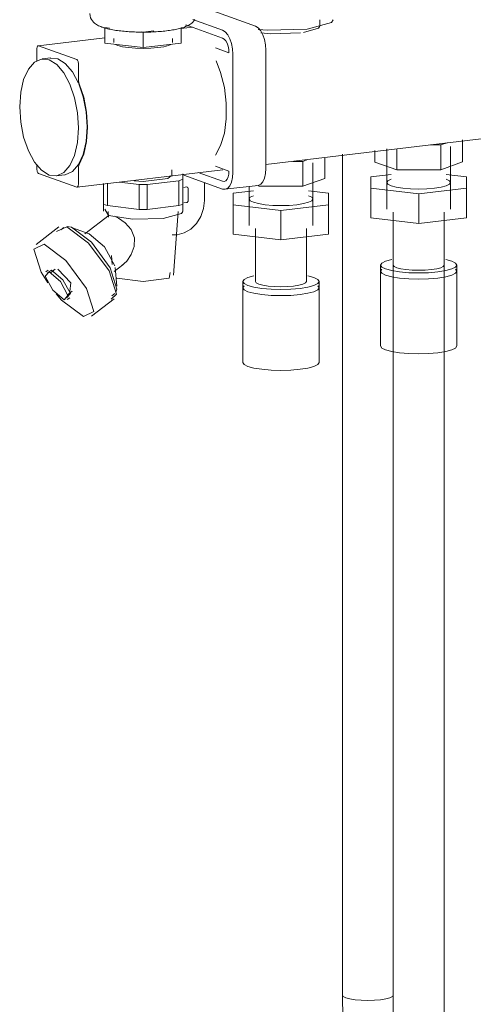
# Model space of a CAD drawing. Header units: millimetres. Extents: x 38570 to 76040, y -5041 to 9267.
# Tile 104 of 168: x 71215 to 71358, y -2187 to -1877. Entities that reach past the tile are written whole.
import ezdxf

# ---------------------------------------------------------------- set-up
doc = ezdxf.new("R2010")
doc.units = ezdxf.units.MM
doc.layers.add('M-EQPM-____-OTLN', color=50, linetype='Continuous', lineweight=20)
doc.layers.add('P-PIPE-____-OTLN', color=3, linetype='Continuous', lineweight=20)

# ---------------------------------------------------------------- blocks, each defined once
blk = doc.blocks.new('ADSK_Коллектор с регулирующими клапанами и расходомерами - N5-1658361-3D Отопление Right')
at = {"layer": 'M-EQPM-____-OTLN'}
for p, q in [((49881.37, -1873.01), (49898.62, -1879.19)), ((49888.23, -1880.43), (49878.92, -1877.09)), ((49918.84, -1879.07), (49918.84, -1877.11)), ((49851.28, -1879.56), (49852.71, -1879.73)), ((49851.28, -1879.56), (49851.28, -1884.45)), ((49862.69, -1880.92), (49863.28, -1880.99)), ((49863.28, -1880.99), (49866.61, -1880.59)), ((49863.28, -1880.99), (49863.28, -1885.89)), ((49878.79, -1879.49), (49875.28, -1879.91)), ((49875.28, -1879.56), (49875.28, -1884.45)), ((49876.5, -1879.11), (49877.42, -1879)), ((49876.69, -1878.74), (49888.23, -1882.88)), ((49851.28, -1882.78), (49830.31, -1885.28)), ((49863.28, -1885.89), (49851.28, -1884.45)), ((49854.08, -1883.02), (49854.08, -1884.24)), ((49875.28, -1884.45), (49863.28, -1885.89)), ((49872.48, -1884.24), (49872.48, -1883.02)), ((49829.93, -1886.1), (49829.93, -1890.13)), ((49842.43, -1889.6), (49830.43, -1885.3)), ((49855.31, -1885.19), (49854.57, -1884.86)), ((49890.23, -1887.51), (49885.98, -1885.98)), ((49901.87, -1886.71), (49901.87, -1923.89)), ((49834.24, -1889.14), (49831.55, -1889.46)), ((49891.48, -1925.13), (49891.48, -1887.95)), ((49842.93, -1895.81), (49842.93, -1890.76)), ((49901.87, -1922.64), (50061.5, -1903.57)), ((49963.68, -1914.85), (49963.68, -1921.83)), ((49936.08, -1918.17), (49936.08, -1921.84)), ((49939.88, -1917.71), (49939.88, -1936.61)), ((49942.99, -1917.91), (49942.99, -1924.31)), ((49953.61, -1916.48), (49956.79, -1916.48)), ((49956.79, -1916.48), (49958.77, -1915.77)), ((49956.79, -1916.48), (49956.79, -1924.31)), ((49959.88, -1936.61), (49959.88, -1916.94)), ((49913.49, -1921.65), (49915.07, -1921.08)), ((49920.38, -1920.64), (49920.38, -1927.01)), ((49829.93, -1922.79), (49829.93, -1924.25)), ((49842.55, -1929.73), (49888.3, -1924.26)), ((49842.93, -1928.91), (49842.93, -1923.86)), ((49872.28, -1926.07), (49872.28, -1924.35)), ((49885.98, -1923.16), (49890.23, -1924.68)), ((49910.31, -1921.65), (49913.49, -1921.65)), ((49913.49, -1921.65), (49913.49, -1929.48)), ((49916.58, -1941.78), (49916.58, -1922.12)), ((49942.99, -1924.31), (49936.08, -1921.84)), ((49956.79, -1924.31), (49942.99, -1924.31)), ((49963.68, -1921.83), (49956.79, -1924.31)), ((49830.43, -1925.41), (49842.43, -1929.71)), ((49835.94, -1926.19), (49838.63, -1925.87)), ((49864.57, -1928.9), (49874.49, -1927.71)), ((49874.49, -1927.71), (49874.49, -1935.54)), ((49875.78, -1927.25), (49875.78, -1925.59)), ((49875.78, -1927.25), (49875.78, -1935.08)), ((49876.03, -1925.95), (49888.23, -1930.33)), ((49888.23, -1927.88), (49880.56, -1925.13)), ((49920.38, -1927.01), (49913.49, -1929.48)), ((49941.22, -1925.74), (49934.88, -1926.5)), ((49934.88, -1926.5), (49934.88, -1930.09)), ((49964.88, -1926.5), (49958.54, -1925.74)), ((49964.88, -1930.09), (49964.88, -1926.5)), ((49850.78, -1928.59), (49850.78, -1935.08)), ((49852.07, -1928.44), (49852.07, -1935.54)), ((49855.72, -1928.15), (49861.99, -1928.9)), ((49861.99, -1928.9), (49861.99, -1936.73)), ((49864.57, -1928.9), (49864.57, -1936.73)), ((49876.03, -1929.8), (49876.96, -1929.69)), ((49877.39, -1930.13), (49877.39, -1934.04)), ((49882.59, -1928.3), (49882.59, -1933.91)), ((49888.23, -1930.33), (49889, -1930.42)), ((49889, -1930.42), (49899.4, -1929.18)), ((49896.58, -1929.51), (49896.58, -1941.78)), ((49899.69, -1929.48), (49898.98, -1929.23)), ((49913.49, -1929.48), (49899.69, -1929.48)), ((49934.88, -1930.09), (49949.88, -1931.88)), ((49934.88, -1930.09), (49934.88, -1939.38)), ((49949.88, -1931.88), (49964.88, -1930.09)), ((49964.88, -1930.09), (49964.88, -1939.38)), ((49850.78, -1933.89), (49850.78, -1937.32)), ((49875.78, -1937.32), (49875.78, -1933.89)), ((49897.92, -1930.92), (49891.58, -1931.67)), ((49891.58, -1931.67), (49891.58, -1935.26)), ((49921.58, -1931.67), (49915.24, -1930.92)), ((49921.58, -1935.26), (49921.58, -1931.67)), ((49949.88, -1931.88), (49949.88, -1941.17)), ((49851.2, -1936.65), (49852.45, -1938.61)), ((49861.99, -1936.73), (49852.07, -1935.54)), ((49874.49, -1935.54), (49864.57, -1936.73)), ((49876.96, -1934.59), (49876.03, -1934.7)), ((49891.58, -1935.26), (49906.58, -1937.05)), ((49891.58, -1935.26), (49891.58, -1944.55)), ((49906.58, -1937.05), (49921.58, -1935.26)), ((49906.58, -1937.05), (49906.58, -1946.34)), ((49921.58, -1935.26), (49921.58, -1944.55)), ((49852.58, -1938.55), (49844.97, -1944.42)), ((49852.28, -1937.35), (49852.41, -1939.15)), ((49872.78, -1957.4), (49874.28, -1937.35)), ((49949.88, -1941.17), (49934.88, -1939.38)), ((49941.88, -1937.59), (49941.88, -1954.22)), ((49964.88, -1939.38), (49949.88, -1941.17)), ((49957.88, -1954.22), (49957.88, -1937.59)), ((49836.76, -1942.23), (49829.63, -1947.73)), ((49839.29, -1942.17), (49836.06, -1943.69)), ((49838.4, -1942.41), (49837.46, -1943.14)), ((49840.73, -1942.36), (49839.4, -1942.1)), ((49846.32, -1944.39), (49840.75, -1942.37)), ((49898.58, -1942.76), (49898.58, -1959.39)), ((49914.58, -1959.39), (49914.58, -1942.76)), ((49872.38, -1944.76), (49873.93, -1944.73)), ((49906.58, -1946.34), (49891.58, -1944.55)), ((49921.58, -1944.55), (49906.58, -1946.34)), ((49853.31, -1951.18), (49853.53, -1954.07)), ((49835.66, -1955.54), (49834.16, -1956.7)), ((49854.13, -1956.29), (49856.92, -1954.15)), ((49855.04, -1960.89), (49854.5, -1954.99)), ((49937.88, -1954.22), (49937.88, -1956.18)), ((49938.29, -1955.53), (49937.88, -1956.18)), ((49937.88, -1956.18), (49938.29, -1955.53)), ((49945.88, -1955.65), (49944.22, -1955.39)), ((49947.81, -1955.82), (49945.88, -1955.65)), ((49953.88, -1955.65), (49951.95, -1955.82)), ((49955.54, -1955.39), (49953.88, -1955.65)), ((49956.81, -1955.05), (49955.54, -1955.39)), ((49957.61, -1954.65), (49956.81, -1955.05)), ((49957.88, -1954.22), (49957.61, -1954.65)), ((49961.88, -1956.18), (49961.47, -1955.53)), ((49961.47, -1955.53), (49961.88, -1956.18)), ((49961.88, -1956.18), (49961.88, -1954.22)), ((49833.48, -1955.81), (49832.73, -1956.39)), ((49834.46, -1955.79), (49833.22, -1956.69)), ((49937.88, -1956.18), (49937.88, -1979.66)), ((49949.88, -1955.88), (49947.81, -1955.82)), ((49951.95, -1955.82), (49949.88, -1955.88)), ((49961.88, -1979.66), (49961.88, -1956.18)), ((49894.58, -1959.39), (49894.58, -1961.35)), ((49894.99, -1960.71), (49894.58, -1961.35)), ((49894.58, -1961.35), (49894.99, -1960.71)), ((49894.58, -1961.35), (49894.58, -1984.83)), ((49918.58, -1961.35), (49918.17, -1960.71)), ((49918.17, -1960.71), (49918.58, -1961.35)), ((49918.58, -1961.35), (49918.58, -1959.39)), ((49918.58, -1984.83), (49918.58, -1961.35)), ((49839.45, -1965.1), (49840.2, -1964.52)), ((49839.52, -1963.63), (49841.02, -1962.48)), ((49847.05, -1970.29), (49854.17, -1964.79)), ((49853.47, -1963.88), (49854.41, -1963.16))]:
    blk.add_line(p, q, dxfattribs=at)
for points in [[(49846.53, -1875.19, 0), (49846.59, -1875.87, 0), (49846.77, -1876.5, 0), (49847.03, -1877.04, 0), (49847.34, -1877.49, 0), (49847.66, -1877.86, 0), (49847.98, -1878.16, 0), (49848.31, -1878.41, 0), (49848.64, -1878.63, 0), (49848.96, -1878.82, 0), (49849.29, -1878.99, 0), (49849.63, -1879.15, 0), (49849.97, -1879.29, 0), (49850.33, -1879.43, 0), (49850.36, -1879.44, 0)], [(49879.52, -1877.04, 0), (49879.22, -1877.49, 0), (49878.9, -1877.86, 0), (49878.57, -1878.16, 0), (49878.24, -1878.41, 0), (49877.92, -1878.63, 0), (49877.59, -1878.82, 0), (49877.26, -1878.99, 0), (49876.93, -1879.15, 0), (49876.58, -1879.29, 0), (49876.23, -1879.43, 0), (49875.87, -1879.55, 0), (49875.49, -1879.67, 0), (49875.11, -1879.78, 0), (49874.71, -1879.89, 0), (49874.3, -1879.99, 0), (49873.88, -1880.08, 0), (49873.45, -1880.17, 0), (49873, -1880.26, 0), (49872.54, -1880.34, 0), (49872.07, -1880.42, 0), (49871.59, -1880.49, 0), (49871.1, -1880.56, 0), (49870.6, -1880.62, 0), (49870.09, -1880.68, 0), (49869.57, -1880.74, 0), (49869.04, -1880.79, 0), (49868.5, -1880.83, 0), (49867.96, -1880.87, 0), (49867.41, -1880.91, 0), (49866.85, -1880.94, 0), (49866.29, -1880.97, 0), (49865.72, -1880.99, 0), (49865.15, -1881.01, 0), (49864.58, -1881.02, 0), (49864.01, -1881.03, 0), (49863.43, -1881.04, 0), (49862.86, -1881.04, 0), (49862.28, -1881.03, 0), (49861.71, -1881.02, 0), (49861.14, -1881, 0), (49860.57, -1880.98, 0), (49860.01, -1880.96, 0), (49859.45, -1880.93, 0), (49858.9, -1880.89, 0), (49858.35, -1880.86, 0), (49857.81, -1880.81, 0), (49857.27, -1880.76, 0), (49856.75, -1880.71, 0), (49856.23, -1880.66, 0), (49855.72, -1880.59, 0), (49855.23, -1880.53, 0), (49854.74, -1880.46, 0), (49854.26, -1880.38, 0), (49853.8, -1880.3, 0), (49853.35, -1880.22, 0), (49852.91, -1880.13, 0), (49852.48, -1880.04, 0), (49852.06, -1879.94, 0), (49851.66, -1879.84, 0), (49851.27, -1879.73, 0), (49850.89, -1879.62, 0), (49850.52, -1879.49, 0), (49850.36, -1879.44, 0)], [(49899.47, -1880.18, 0), (49902.31, -1880.41, 0), (49914.82, -1880.07, 0), (49922.5, -1877.99, 0), (49922.99, -1877.19, 0)], [(49891.48, -1887.95, 0), (49891.37, -1886.27, 0), (49891.05, -1884.62, 0), (49890.53, -1883.12, 0), (49889.86, -1881.86, 0), (49889.07, -1880.95, 0), (49888.23, -1880.43, 0)], [(49898.62, -1879.19, 0), (49899.47, -1879.71, 0), (49900.25, -1880.62, 0), (49900.92, -1881.87, 0), (49901.44, -1883.38, 0), (49901.76, -1885.03, 0), (49901.87, -1886.71, 0)], [(49900.26, -1881.23, 0), (49903.41, -1881.52, 0), (49912.71, -1881.27, 0)], [(49913.63, -1881.14, 0), (49918.42, -1879.73, 0), (49918.79, -1879.13, 0)], [(49888.23, -1882.88, 0), (49888.75, -1883.19, 0), (49889.23, -1883.76, 0), (49889.65, -1884.53, 0), (49889.96, -1885.45, 0), (49890.16, -1886.47, 0), (49890.23, -1887.51, 0)], [(49830.43, -1885.3, 0), (49830.3, -1885.29, 0), (49830.18, -1885.34, 0), (49830.08, -1885.46, 0), (49830, -1885.63, 0), (49829.95, -1885.85, 0), (49829.93, -1886.1, 0)], [(49871.98, -1884.86, 0), (49871.25, -1885.19, 0), (49869.78, -1885.59, 0), (49867.88, -1885.89, 0), (49865.66, -1886.08, 0), (49863.28, -1886.14, 0), (49860.9, -1886.08, 0), (49858.68, -1885.89, 0), (49856.77, -1885.59, 0), (49855.31, -1885.19, 0)], [(49843, -1911.14, 0), (49842.68, -1906.34, 0), (49841.76, -1901.65, 0), (49840.29, -1897.37, 0), (49838.37, -1893.81, 0), (49836.14, -1891.2, 0), (49833.75, -1889.73, 0), (49831.35, -1889.48, 0), (49829.12, -1890.49, 0), (49827.21, -1892.68, 0), (49825.74, -1895.9, 0), (49824.81, -1899.94, 0), (49824.5, -1904.51, 0)], [(49834.04, -1889.16, 0), (49836.43, -1889.4, 0), (49838.83, -1890.88, 0), (49841.06, -1893.49, 0), (49842.97, -1897.05, 0)], [(49842.93, -1890.76, 0), (49842.91, -1890.5, 0), (49842.86, -1890.24, 0), (49842.78, -1890.01, 0), (49842.68, -1889.82, 0), (49842.56, -1889.68, 0), (49842.43, -1889.6, 0)], [(49886.26, -1890.08, 0), (49887.64, -1893.7, 0), (49888.81, -1898.42, 0), (49889.41, -1903.36, 0), (49889.41, -1908.23, 0), (49888.81, -1912.75, 0), (49887.64, -1916.63, 0), (49885.98, -1919.67, 0)], [(49843.21, -1897.26, 0), (49843.06, -1896.8, 0), (49842.96, -1896.31, 0), (49842.93, -1895.81, 0)], [(49843.08, -1897.31, 0), (49844.44, -1901.33, 0), (49845.37, -1906.02, 0), (49845.68, -1910.82, 0)], [(49843.21, -1922.61, 0), (49844.62, -1919.37, 0), (49845.5, -1915.37, 0), (49845.81, -1910.86, 0), (49845.5, -1906.14, 0), (49844.62, -1901.51, 0), (49843.21, -1897.26, 0)], [(49824.5, -1904.51, 0), (49824.81, -1909.31, 0), (49825.74, -1914, 0), (49827.21, -1918.28, 0), (49829.12, -1921.84, 0), (49831.35, -1924.45, 0), (49833.75, -1925.93, 0), (49836.14, -1926.17, 0), (49838.37, -1925.16, 0), (49840.29, -1922.97, 0), (49841.76, -1919.75, 0), (49842.68, -1915.71, 0), (49843, -1911.14, 0)], [(49845.68, -1910.82, 0), (49845.37, -1915.39, 0), (49844.44, -1919.43, 0), (49842.97, -1922.65, 0), (49841.06, -1924.84, 0), (49838.83, -1925.85, 0)], [(49829.93, -1924.25, 0), (49829.95, -1924.51, 0), (49830, -1924.77, 0), (49830.08, -1925, 0), (49830.18, -1925.19, 0), (49830.3, -1925.33, 0), (49830.43, -1925.41, 0)], [(49842.93, -1923.86, 0), (49842.96, -1923.38, 0), (49843.06, -1922.95, 0), (49843.21, -1922.61, 0)], [(49890.23, -1924.68, 0), (49890.16, -1925.67, 0), (49889.96, -1926.54, 0), (49889.65, -1927.24, 0), (49889.23, -1927.71, 0), (49888.75, -1927.93, 0), (49888.23, -1927.88, 0)], [(49901.87, -1923.89, 0), (49901.76, -1925.5, 0), (49901.44, -1926.91, 0), (49900.92, -1928.05, 0), (49900.25, -1928.82, 0), (49899.47, -1929.17, 0)], [(49872.05, -1926.18, 0), (49871.07, -1927, 0), (49863.28, -1927.93, 0), (49860.43, -1927.8, 0)], [(49874.49, -1927.71, 0), (49875.19, -1927.49, 0), (49875.78, -1927.25, 0)], [(49889.07, -1930.41, 0), (49889.86, -1930.06, 0), (49890.53, -1929.29, 0), (49891.05, -1928.16, 0), (49891.37, -1926.74, 0), (49891.48, -1925.13, 0)], [(49939.88, -1928.29, 0), (49940.22, -1927.76, 0), (49941.22, -1927.26, 0)], [(49958.54, -1927.26, 0), (49959.54, -1927.76, 0), (49959.88, -1928.29, 0)], [(49842.43, -1929.71, 0), (49842.56, -1929.72, 0), (49842.68, -1929.67, 0), (49842.78, -1929.55, 0), (49842.86, -1929.38, 0), (49842.91, -1929.16, 0), (49842.93, -1928.91, 0)], [(49861.99, -1928.9, 0), (49863.28, -1928.91, 0), (49864.57, -1928.9, 0)], [(49876.96, -1929.69, 0), (49877.07, -1929.7, 0), (49877.18, -1929.73, 0), (49877.27, -1929.8, 0), (49877.33, -1929.89, 0), (49877.38, -1930.01, 0), (49877.39, -1930.13, 0)], [(49954.88, -1930.09, 0), (49952.47, -1930.29, 0), (49949.88, -1930.36, 0), (49947.29, -1930.29, 0), (49944.88, -1930.09, 0), (49942.81, -1929.76, 0), (49941.22, -1929.33, 0), (49940.22, -1928.83, 0), (49939.88, -1928.29, 0)], [(49959.88, -1928.29, 0), (49959.54, -1928.83, 0), (49958.54, -1929.33, 0), (49956.95, -1929.76, 0), (49954.88, -1930.09, 0)], [(49873.93, -1944.73, 0), (49876.17, -1944.13, 0), (49878.26, -1942.9, 0), (49880.05, -1941.13, 0), (49881.43, -1938.94, 0), (49882.29, -1936.48, 0), (49882.59, -1933.91, 0)], [(49896.58, -1933.47, 0), (49896.92, -1932.93, 0), (49897.92, -1932.43, 0)], [(49911.58, -1935.26, 0), (49909.17, -1935.46, 0), (49906.58, -1935.53, 0), (49903.99, -1935.46, 0), (49901.58, -1935.26, 0), (49899.51, -1934.93, 0), (49897.92, -1934.5, 0), (49896.92, -1934, 0), (49896.58, -1933.47, 0)], [(49916.58, -1933.47, 0), (49916.24, -1934, 0), (49915.24, -1934.5, 0), (49913.65, -1934.93, 0), (49911.58, -1935.26, 0)], [(49915.24, -1932.43, 0), (49916.24, -1932.93, 0), (49916.58, -1933.47, 0)], [(49852.07, -1935.54, 0), (49851.37, -1935.32, 0), (49850.78, -1935.08, 0)], [(49864.57, -1936.73, 0), (49863.28, -1936.74, 0), (49861.99, -1936.73, 0)], [(49875.78, -1935.08, 0), (49875.19, -1935.32, 0), (49874.49, -1935.54, 0)], [(49877.39, -1934.04, 0), (49877.38, -1934.17, 0), (49877.33, -1934.3, 0), (49877.27, -1934.41, 0), (49877.18, -1934.49, 0), (49877.07, -1934.56, 0), (49876.96, -1934.59, 0)], [(49852.45, -1938.61, 0), (49860.04, -1939.82, 0), (49869.53, -1939.56, 0), (49875.35, -1937.99, 0), (49875.72, -1937.38, 0)], [(49856.46, -1954.46, 0), (49858.12, -1952.97, 0), (49859.52, -1950.86, 0), (49860.47, -1948.37, 0), (49860.61, -1945.64, 0), (49859.54, -1943.03, 0), (49857.6, -1940.96, 0), (49855.51, -1939.49, 0), (49854.27, -1938.83, 0)], [(49853.28, -1964.99, 0), (49854.87, -1963.33, 0), (49852.59, -1956.06, 0), (49846.14, -1947.3, 0), (49839.29, -1942.17, 0)], [(49854.75, -1962.76, 0), (49855.05, -1961.81, 0), (49852.95, -1955.13, 0), (49847.02, -1947.08, 0), (49840.73, -1942.36, 0)], [(49854.42, -1954.5, 0), (49851.18, -1948.54, 0), (49846.31, -1944.39, 0)], [(49832.17, -1947.67, 0), (49828.94, -1949.19, 0), (49831.22, -1956.45, 0), (49833.29, -1959.82, 0)], [(49844.51, -1970.34, 0), (49847.74, -1968.83, 0), (49845.47, -1961.56, 0), (49839.02, -1952.8, 0), (49832.17, -1947.67, 0)], [(49941.39, -1952.46, 0), (49939.49, -1952.98, 0), (49938.29, -1953.58, 0), (49937.88, -1954.22, 0)], [(49961.88, -1954.22, 0), (49961.47, -1953.58, 0), (49960.27, -1952.98, 0), (49958.37, -1952.46, 0)], [(49840.24, -1962.49, 0), (49840.53, -1959.79, 0), (49836.44, -1955.52, 0)], [(49937.88, -1954.22, 0), (49938.29, -1954.86, 0), (49939.49, -1955.46, 0), (49941.39, -1955.98, 0), (49943.88, -1956.37, 0), (49946.77, -1956.62, 0), (49949.88, -1956.7, 0), (49952.99, -1956.62, 0), (49955.88, -1956.37, 0)], [(49944.22, -1955.39, 0), (49942.95, -1955.05, 0), (49942.15, -1954.65, 0), (49941.88, -1954.22, 0)], [(49955.88, -1956.37, 0), (49958.37, -1955.98, 0), (49960.27, -1955.46, 0), (49961.47, -1954.86, 0), (49961.88, -1954.22, 0)], [(49833.71, -1956.37, 0), (49832.52, -1957.7, 0), (49834.9, -1962.08, 0), (49838.47, -1965.12, 0)], [(49838.47, -1965.12, 0), (49839.66, -1963.79, 0), (49837.28, -1959.41, 0), (49833.71, -1956.37, 0)], [(49839.22, -1964.54, 0), (49840.41, -1963.21, 0), (49838.03, -1958.83, 0), (49834.46, -1955.79, 0)], [(49855.05, -1958.36, 0), (49863.28, -1959.34, 0), (49871.51, -1958.36, 0), (49871.74, -1956.54, 0)], [(49898.09, -1957.64, 0), (49896.19, -1958.15, 0), (49894.99, -1958.75, 0), (49894.58, -1959.39, 0)], [(49918.58, -1959.39, 0), (49918.17, -1958.75, 0), (49916.97, -1958.15, 0), (49915.06, -1957.64, 0)], [(49937.88, -1956.18, 0), (49938.29, -1956.82, 0), (49939.49, -1957.42, 0), (49941.39, -1957.93, 0), (49943.88, -1958.33, 0), (49946.77, -1958.58, 0), (49949.88, -1958.66, 0), (49952.99, -1958.58, 0), (49955.88, -1958.33, 0)], [(49955.88, -1958.33, 0), (49952.99, -1958.58, 0), (49949.88, -1958.66, 0), (49946.77, -1958.58, 0), (49943.88, -1958.33, 0), (49941.39, -1957.93, 0), (49939.49, -1957.42, 0), (49938.29, -1956.82, 0), (49937.88, -1956.18, 0)], [(49955.88, -1958.33, 0), (49958.37, -1957.93, 0), (49960.27, -1957.42, 0), (49961.47, -1956.82, 0), (49961.88, -1956.18, 0)], [(49961.88, -1956.18, 0), (49961.47, -1956.82, 0), (49960.27, -1957.42, 0), (49958.37, -1957.93, 0), (49955.88, -1958.33, 0)], [(49894.58, -1959.39, 0), (49894.99, -1960.04, 0), (49896.19, -1960.63, 0), (49898.09, -1961.15, 0), (49900.58, -1961.54, 0), (49903.47, -1961.79, 0), (49906.58, -1961.88, 0), (49909.68, -1961.79, 0), (49912.58, -1961.54, 0)], [(49894.58, -1961.35, 0), (49894.99, -1961.99, 0), (49896.19, -1962.59, 0), (49898.09, -1963.1, 0), (49900.58, -1963.5, 0), (49903.47, -1963.75, 0), (49906.58, -1963.83, 0), (49909.68, -1963.75, 0), (49912.58, -1963.5, 0)], [(49912.58, -1963.5, 0), (49909.68, -1963.75, 0), (49906.58, -1963.83, 0), (49903.47, -1963.75, 0), (49900.58, -1963.5, 0), (49898.09, -1963.1, 0), (49896.19, -1962.59, 0), (49894.99, -1961.99, 0), (49894.58, -1961.35, 0)], [(49910.58, -1960.83, 0), (49908.65, -1960.99, 0), (49906.58, -1961.05, 0), (49904.51, -1960.99, 0), (49902.58, -1960.83, 0), (49900.92, -1960.56, 0), (49899.65, -1960.22, 0), (49898.85, -1959.82, 0), (49898.58, -1959.39, 0)], [(49914.58, -1959.39, 0), (49914.31, -1959.82, 0), (49913.51, -1960.22, 0), (49912.24, -1960.56, 0), (49910.58, -1960.83, 0)], [(49912.58, -1961.54, 0), (49915.06, -1961.15, 0), (49916.97, -1960.63, 0), (49918.17, -1960.04, 0), (49918.58, -1959.39, 0)], [(49912.58, -1963.5, 0), (49915.06, -1963.1, 0), (49916.97, -1962.59, 0), (49918.17, -1961.99, 0), (49918.58, -1961.35, 0)], [(49918.58, -1961.35, 0), (49918.17, -1961.99, 0), (49916.97, -1962.59, 0), (49915.06, -1963.1, 0), (49912.58, -1963.5, 0)], [(49835.92, -1963.27, 0), (49837.67, -1965.22, 0), (49844.51, -1970.34, 0)], [(49955.88, -1981.81, 0), (49952.99, -1982.06, 0), (49949.88, -1982.14, 0), (49946.77, -1982.06, 0), (49943.88, -1981.81, 0), (49941.39, -1981.41, 0), (49939.49, -1980.9, 0), (49938.29, -1980.3, 0), (49937.88, -1979.66, 0)], [(49961.88, -1979.66, 0), (49961.47, -1980.3, 0), (49960.27, -1980.9, 0), (49958.37, -1981.41, 0), (49955.88, -1981.81, 0)], [(49912.58, -1986.98, 0), (49909.68, -1987.23, 0), (49906.58, -1987.31, 0), (49903.47, -1987.23, 0), (49900.58, -1986.98, 0), (49898.09, -1986.59, 0), (49896.19, -1986.07, 0), (49894.99, -1985.47, 0), (49894.58, -1984.83, 0)], [(49918.58, -1984.83, 0), (49918.17, -1985.47, 0), (49916.97, -1986.07, 0), (49915.06, -1986.59, 0), (49912.58, -1986.98, 0)]]:
    blk.add_polyline3d(points, dxfattribs=at)
blk = doc.blocks.new('ADSK_СШПЭ Аксиальный_Поворот с фиксатором - Поворот трубы-V217-3D Отопление Right')
at = {"layer": 'P-PIPE-____-OTLN', "color": 5}
for points in [[(49995.6, -2240.35, 0), (49994.22, -2239.58, 0), (49992.89, -2238.74, 0), (49991.59, -2237.81, 0), (49990.34, -2236.82, 0), (49989.13, -2235.75, 0), (49987.96, -2234.62, 0), (49986.82, -2233.43, 0), (49985.72, -2232.18, 0), (49984.66, -2230.86, 0), (49983.63, -2229.5, 0), (49982.63, -2228.08, 0), (49981.67, -2226.6, 0), (49980.74, -2225.08, 0), (49979.84, -2223.5, 0), (49978.98, -2221.89, 0), (49978.15, -2220.22, 0), (49977.35, -2218.52, 0), (49976.59, -2216.77, 0), (49975.87, -2214.98, 0), (49975.17, -2213.16, 0), (49974.52, -2211.31, 0), (49973.9, -2209.42, 0), (49973.31, -2207.5, 0), (49972.76, -2205.56, 0), (49972.25, -2203.59, 0), (49971.78, -2201.6, 0), (49971.34, -2199.6, 0), (49970.95, -2197.57, 0), (49970.59, -2195.54, 0), (49970.27, -2193.49, 0), (49969.99, -2191.43, 0), (49969.76, -2189.37, 0), (49969.56, -2187.3, 0), (49969.4, -2185.24, 0), (49969.29, -2183.17, 0), (49969.22, -2181.11, 0), (49969.18, -2179.06, 0), (49969.18, -2178.51, 0)], [(49969.18, -2178.51, 0), (49969.45, -2178.94, 0), (49970.25, -2179.34, 0), (49971.52, -2179.68, 0), (49973.18, -2179.95, 0), (49975.11, -2180.11, 0), (49977.18, -2180.17, 0), (49979.25, -2180.11, 0), (49981.18, -2179.95, 0)], [(49981.18, -2179.95, 0), (49982.84, -2179.68, 0), (49984.11, -2179.34, 0), (49984.91, -2178.94, 0), (49985.18, -2178.51, 0)], [(50003.88, -2226.54, 0), (50003.42, -2226.36, 0), (50002.93, -2226.13, 0), (50002.4, -2225.83, 0), (50001.83, -2225.47, 0), (50001.23, -2225.05, 0), (50000.61, -2224.55, 0)]]:
    blk.add_polyline3d(points, dxfattribs=at)

msp = doc.modelspace()

# ---------------------------------------------------------------- linework, layer by layer
at = {"layer": 'P-PIPE-____-OTLN', "color": 5}
for p, q in [((71316.74, -1919.4), (71316.74, -2183.68)), ((71319.08, -2184.86), (71317.81, -2184.51)), ((71331.67, -2184.51), (71330.4, -2184.86)), ((71332.47, -2184.11), (71331.67, -2184.51)), ((71332.74, -2183.68), (71332.47, -2184.11)), ((71320.74, -2185.12), (71319.08, -2184.86)), ((71322.67, -2185.28), (71320.74, -2185.12)), ((71324.74, -2185.34), (71322.67, -2185.28)), ((71326.81, -2185.28), (71324.74, -2185.34)), ((71328.74, -2185.12), (71326.81, -2185.28)), ((71330.4, -2184.86), (71328.74, -2185.12))]:
    msp.add_line(p, q, dxfattribs=at)
at = {"layer": 'P-PIPE-____-OTLN', "color": 10}
for p, q in [((71332.74, -1954.22), (71332.74, -2189.42)), ((71348.74, -2189.42), (71348.74, -1954.22))]:
    msp.add_line(p, q, dxfattribs=at)
for points in [[(71332.74, -1954.22, 0), (71333.01, -1954.65, 0), (71333.81, -1955.05, 0)], [(71333.81, -1955.05, 0), (71335.08, -1955.39, 0), (71336.74, -1955.65, 0), (71338.67, -1955.82, 0), (71340.74, -1955.88, 0), (71342.81, -1955.82, 0), (71344.74, -1955.65, 0)], [(71344.74, -1955.65, 0), (71346.4, -1955.39, 0), (71347.67, -1955.05, 0), (71348.47, -1954.65, 0), (71348.74, -1954.22, 0)]]:
    msp.add_polyline3d(points, dxfattribs=at)
at = {"layer": 'P-PIPE-____-OTLN', "color": 5}
msp.add_polyline3d([(71317.81, -2184.51, 0), (71317.01, -2184.11, 0), (71316.74, -2183.68, 0)], dxfattribs=at)

# ---------------------------------------------------------------- block references
at = {"layer": 'M-EQPM-____-OTLN'}
msp.add_blockref('ADSK_Коллектор с регулирующими клапанами и расходомерами - N5-1658361-3D Отопление Right', (21390.86, 0), dxfattribs=at)
at = {"layer": 'P-PIPE-____-OTLN', "color": 5}
msp.add_blockref('ADSK_СШПЭ Аксиальный_Поворот с фиксатором - Поворот трубы-V217-3D Отопление Right', (21347.56, -5.17), dxfattribs=at)

doc.saveas('drawing.dxf')
